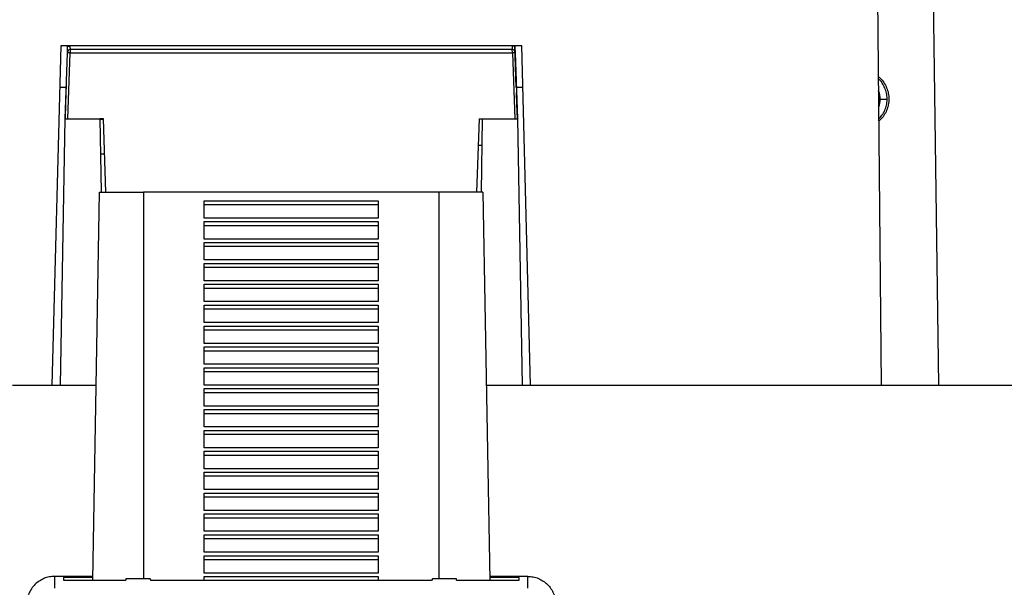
# Model space of a CAD drawing. Header units: millimetres. Extents: x 226 to 954, y 75 to 822.
# Tile 90 of 127: x 855 to 912, y 444 to 476. Entities that reach past the tile are written whole.
import ezdxf

# ---------------------------------------------------------------- set-up
doc = ezdxf.new("R2010")
doc.units = ezdxf.units.MM

msp = doc.modelspace()

# ---------------------------------------------------------------- linework, layer by layer
at = {"color": 179, "linetype": 'Continuous', "lineweight": 25}
for p, q in [((904.333, 518.01), (904.933, 455.31)), ((908.258, 455.31), (907.458, 511.193)), ((857.774, 474.81), (857.264, 455.31)), ((858.024, 470.61), (858.157, 474.417)), ((858.17, 474.782), (858.171, 474.81)), ((858.176, 470.61), (858.309, 474.417)), ((858.357, 474.61), (858.35, 474.616)), ((883.699, 474.616), (883.692, 474.61)), ((883.74, 474.417), (883.873, 470.61)), ((883.878, 474.81), (883.879, 474.782)), ((883.961, 472.41), (883.878, 474.81)), ((883.891, 474.417), (884.024, 470.61)), ((884.785, 455.31), (884.274, 474.81)), ((858.094, 472.61), (858.055, 471.496)), ((858.087, 472.41), (857.712, 472.41)), ((884.337, 472.41), (883.961, 472.41)), ((883.995, 471.454), (883.972, 472.11)), ((858.055, 471.496), (858.024, 470.62)), ((884.024, 470.62), (883.995, 471.454)), ((857.757, 455.31), (858.024, 470.61)), ((858.024, 470.61), (860.024, 470.61)), ((860.224, 470.61), (860.024, 470.61)), ((860.024, 470.61), (860.098, 466.41)), ((860.371, 466.41), (860.224, 470.61)), ((881.824, 470.61), (881.678, 466.41)), ((881.824, 470.61), (882.024, 470.61)), ((881.951, 466.41), (882.024, 470.61)), ((882.024, 470.61), (884.024, 470.61)), ((884.024, 470.61), (884.291, 455.31)), ((881.772, 469.11), (881.998, 469.11)), ((860.059, 468.61), (860.294, 468.61)), ((859.619, 444.094), (860.008, 466.41)), ((860.008, 466.41), (862.524, 466.41)), ((862.524, 466.41), (862.524, 444.171)), ((879.524, 466.41), (862.524, 466.41)), ((879.524, 444.171), (879.524, 466.41)), ((882.041, 466.41), (879.524, 466.41)), ((882.041, 466.41), (882.43, 444.094)), ((866.024, 465.91), (876.024, 465.91)), ((866.024, 464.91), (866.024, 465.91)), ((876.024, 465.91), (876.024, 464.91)), ((866.024, 465.69), (876.024, 465.69)), ((876.024, 464.91), (866.024, 464.91)), ((866.024, 464.71), (876.024, 464.71)), ((866.024, 463.71), (866.024, 464.71)), ((876.024, 464.71), (876.024, 463.71)), ((866.024, 464.49), (876.024, 464.49)), ((876.024, 463.71), (866.024, 463.71)), ((866.024, 463.51), (876.024, 463.51)), ((866.024, 462.51), (866.024, 463.51)), ((866.024, 463.29), (876.024, 463.29)), ((876.024, 463.51), (876.024, 462.51)), ((876.024, 462.51), (866.024, 462.51)), ((866.024, 462.31), (876.024, 462.31)), ((866.024, 461.31), (866.024, 462.31)), ((866.024, 462.09), (876.024, 462.09)), ((876.024, 462.31), (876.024, 461.31)), ((876.024, 461.31), (866.024, 461.31)), ((866.024, 461.11), (876.024, 461.11)), ((866.024, 460.11), (866.024, 461.11)), ((866.024, 460.89), (876.024, 460.89)), ((876.024, 461.11), (876.024, 460.11)), ((876.024, 460.11), (866.024, 460.11)), ((866.024, 459.91), (876.024, 459.91)), ((866.024, 458.91), (866.024, 459.91)), ((866.024, 459.69), (876.024, 459.69)), ((876.024, 459.91), (876.024, 458.91)), ((876.024, 458.91), (866.024, 458.91)), ((866.024, 458.71), (876.024, 458.71)), ((866.024, 457.71), (866.024, 458.71)), ((866.024, 458.49), (876.024, 458.49)), ((876.024, 458.71), (876.024, 457.71)), ((876.024, 457.71), (866.024, 457.71)), ((866.024, 457.51), (876.024, 457.51)), ((866.024, 456.51), (866.024, 457.51)), ((876.024, 457.51), (876.024, 456.51)), ((866.024, 457.29), (876.024, 457.29)), ((876.024, 456.51), (866.024, 456.51)), ((866.024, 456.31), (876.024, 456.31)), ((866.024, 455.31), (866.024, 456.31)), ((876.024, 456.31), (876.024, 455.31)), ((866.024, 456.09), (876.024, 456.09)), ((876.024, 455.31), (866.024, 455.31)), ((866.024, 455.11), (876.024, 455.11)), ((866.024, 454.11), (866.024, 455.11)), ((876.024, 455.11), (876.024, 454.11)), ((866.024, 454.89), (876.024, 454.89)), ((876.024, 454.11), (866.024, 454.11)), ((866.024, 453.91), (876.024, 453.91)), ((866.024, 452.91), (866.024, 453.91)), ((866.024, 453.69), (876.024, 453.69)), ((876.024, 453.91), (876.024, 452.91)), ((876.024, 452.91), (866.024, 452.91)), ((866.024, 452.71), (876.024, 452.71)), ((866.024, 451.71), (866.024, 452.71)), ((866.024, 452.49), (876.024, 452.49)), ((876.024, 452.71), (876.024, 451.71)), ((876.024, 451.71), (866.024, 451.71)), ((866.024, 451.51), (876.024, 451.51)), ((866.024, 450.51), (866.024, 451.51)), ((866.024, 451.29), (876.024, 451.29)), ((876.024, 451.51), (876.024, 450.51)), ((876.024, 450.51), (866.024, 450.51)), ((866.024, 450.31), (876.024, 450.31)), ((866.024, 449.31), (866.024, 450.31)), ((866.024, 450.09), (876.024, 450.09)), ((876.024, 450.31), (876.024, 449.31)), ((876.024, 449.31), (866.024, 449.31)), ((866.024, 449.11), (876.024, 449.11)), ((866.024, 448.11), (866.024, 449.11)), ((866.024, 448.89), (876.024, 448.89)), ((876.024, 449.11), (876.024, 448.11)), ((876.024, 448.11), (866.024, 448.11)), ((866.024, 447.91), (876.024, 447.91)), ((866.024, 446.91), (866.024, 447.91)), ((866.024, 447.69), (876.024, 447.69)), ((876.024, 447.91), (876.024, 446.91)), ((876.024, 446.91), (866.024, 446.91)), ((866.024, 446.71), (876.024, 446.71)), ((866.024, 445.71), (866.024, 446.71)), ((876.024, 446.71), (876.024, 445.71)), ((866.024, 446.49), (876.024, 446.49)), ((876.024, 445.71), (866.024, 445.71)), ((866.024, 445.51), (876.024, 445.51)), ((866.024, 444.51), (866.024, 445.51)), ((876.024, 445.51), (876.024, 444.51)), ((866.024, 445.29), (876.024, 445.29)), ((857.424, 444.321), (857.424, 443.64)), ((859.622, 444.321), (857.424, 444.321)), ((876.024, 444.51), (866.024, 444.51)), ((866.024, 444.31), (876.024, 444.31)), ((866.024, 444.084), (866.024, 444.31)), ((876.024, 444.31), (876.024, 444.09)), ((884.624, 444.321), (882.426, 444.321)), ((884.624, 443.64), (884.624, 444.321)), ((859.621, 444.255), (857.924, 444.255)), ((857.924, 444.255), (857.924, 444.094)), ((857.924, 444.094), (861.524, 444.094)), ((861.524, 444.171), (861.524, 444.094)), ((862.907, 444.171), (861.524, 444.171)), ((862.972, 444.084), (862.907, 444.171)), ((879.077, 444.084), (862.972, 444.084)), ((879.142, 444.171), (879.077, 444.084)), ((880.524, 444.171), (879.142, 444.171)), ((880.524, 444.094), (880.524, 444.171)), ((880.524, 444.094), (884.124, 444.094)), ((884.124, 444.255), (882.427, 444.255)), ((884.124, 444.094), (884.124, 444.255))]:
    msp.add_line(p, q, dxfattribs=at)
at = {"color": 8, "linetype": 'Continuous', "lineweight": 25}
msp.add_line((860.225, 470.583), (860.025, 470.583), dxfattribs=at)
at = {"color": 179, "linetype": 'Continuous', "lineweight": 25}
for points, knots in [([(871.024, 474.81), (870.28, 474.81), (868.792, 474.81), (866.563, 474.81), (864.343, 474.81), (862.135, 474.81), (859.941, 474.81), (858.497, 474.81), (857.774, 474.81)], [0, 0, 0, 0, 0.166667, 0.333333, 0.5, 0.666667, 0.833333, 1, 1, 1, 1]), ([(858.357, 474.61), (858.332, 474.607), (858.28, 474.601), (858.215, 474.557), (858.169, 474.494), (858.161, 474.443), (858.157, 474.417)], [0, 0, 0, 0, 0.250001, 0.499998, 0.75001, 1, 1, 1, 1]), ([(858.309, 474.417), (858.284, 474.418), (858.242, 474.419), (858.195, 474.419), (858.164, 474.419), (858.159, 474.418), (858.157, 474.417)], [0, 0, 0, 0, 0.296427, 0.499882, 0.749947, 1, 1, 1, 1]), ([(858.158, 474.443), (858.159, 474.466), (858.161, 474.511), (858.165, 474.634), (858.168, 474.733), (858.17, 474.782)], [0, 0, 0, 0, 0.333448, 0.66675, 1, 1, 1, 1]), ([(858.17, 474.782), (858.172, 474.784), (858.176, 474.787), (858.209, 474.791), (858.258, 474.793), (858.3, 474.793), (858.32, 474.793)], [0, 0, 0, 0, 0.243132, 0.499997, 0.756874, 1, 1, 1, 1]), ([(858.357, 474.61), (858.351, 474.607), (858.339, 474.601), (858.323, 474.557), (858.312, 474.493), (858.31, 474.442), (858.309, 474.417)], [0, 0, 0, 0, 0.249995, 0.500001, 0.757494, 1, 1, 1, 1]), ([(858.309, 474.417), (858.998, 474.417), (860.379, 474.417), (862.478, 474.417), (864.595, 474.417), (866.73, 474.417), (869.59, 474.417), (872.459, 474.417), (875.319, 474.417), (877.453, 474.417), (879.571, 474.417), (881.669, 474.417), (883.051, 474.417), (883.74, 474.417)], [0, 0, 0, 0, 0.082704, 0.1657492, 0.2490695, 0.3325972, 0.4162638, 0.5837362, 0.6674028, 0.7509305, 0.8342508, 0.917296, 1, 1, 1, 1]), ([(883.692, 474.61), (883.005, 474.61), (881.629, 474.61), (879.539, 474.61), (877.429, 474.61), (875.303, 474.61), (872.453, 474.61), (869.595, 474.61), (866.746, 474.61), (864.62, 474.61), (862.51, 474.61), (860.42, 474.61), (859.044, 474.61), (858.357, 474.61)], [0, 0, 0, 0, 0.082704, 0.165749, 0.249069, 0.332597, 0.416264, 0.583736, 0.667403, 0.750931, 0.834251, 0.917296, 1, 1, 1, 1]), ([(884.274, 474.81), (883.552, 474.81), (882.107, 474.81), (879.914, 474.81), (877.706, 474.81), (875.485, 474.81), (873.257, 474.81), (871.769, 474.81), (871.024, 474.81)], [0, 0, 0, 0, 0.166667, 0.333333, 0.5, 0.666667, 0.833333, 1, 1, 1, 1]), ([(883.74, 474.417), (883.739, 474.442), (883.737, 474.493), (883.726, 474.557), (883.71, 474.601), (883.698, 474.607), (883.692, 474.61)], [0, 0, 0, 0, 0.242506, 0.499999, 0.750005, 1, 1, 1, 1]), ([(883.891, 474.417), (883.888, 474.443), (883.88, 474.494), (883.834, 474.557), (883.768, 474.601), (883.717, 474.607), (883.692, 474.61)], [0, 0, 0, 0, 0.24999, 0.500002, 0.749999, 1, 1, 1, 1]), ([(883.879, 474.782), (883.877, 474.784), (883.872, 474.787), (883.839, 474.791), (883.79, 474.793), (883.749, 474.793), (883.729, 474.793)], [0, 0, 0, 0, 0.243132, 0.499997, 0.756874, 1, 1, 1, 1]), ([(883.891, 474.417), (883.889, 474.418), (883.885, 474.419), (883.854, 474.419), (883.806, 474.419), (883.765, 474.418), (883.74, 474.417)], [0, 0, 0, 0, 0.250053, 0.500118, 0.703573, 1, 1, 1, 1]), ([(883.879, 474.782), (883.88, 474.733), (883.884, 474.633), (883.888, 474.514), (883.891, 474.432), (883.891, 474.422), (883.891, 474.417)], [0, 0, 0, 0, 0.250049, 0.500029, 0.75002, 1, 1, 1, 1]), ([(904.763, 473.05), (904.803, 473.019), (904.931, 472.92), (905.099, 472.701), (905.258, 472.407), (905.359, 472.086), (905.371, 471.863), (905.378, 471.752)], [0, 0, 0, 0, 0.10146, 0.3260653, 0.5506921, 0.7753447, 1, 1, 1, 1]), ([(905.277, 471.706), (905.274, 471.811), (905.268, 472.021), (905.182, 472.326), (905.04, 472.606), (904.897, 472.807), (904.791, 472.895), (904.765, 472.917)], [0, 0, 0, 0, 0.231345, 0.462693, 0.694038, 0.925386, 1, 1, 1, 1]), ([(904.878, 471.752), (904.872, 471.83), (904.862, 471.987), (904.819, 472.152), (904.776, 472.23), (904.771, 472.24)], [0, 0, 0, 0, 0.467924, 0.935855, 1, 1, 1, 1]), ([(904.78, 471.282), (904.782, 471.285), (904.822, 471.358), (904.862, 471.518), (904.872, 471.674), (904.878, 471.752)], [0, 0, 0, 0, 0.026468, 0.513229, 1, 1, 1, 1]), ([(904.787, 470.601), (904.855, 470.673), (904.995, 470.822), (905.146, 471.094), (905.25, 471.393), (905.268, 471.602), (905.277, 471.706)], [0, 0, 0, 0, 0.240191, 0.493462, 0.746731, 1, 1, 1, 1]), ([(905.378, 471.752), (905.371, 471.641), (905.359, 471.419), (905.258, 471.097), (905.099, 470.804), (904.938, 470.592), (904.819, 470.499), (904.788, 470.475)], [0, 0, 0, 0, 0.229594, 0.459175, 0.688738, 0.918276, 1, 1, 1, 1]), ([(858.024, 470.61), (858.027, 470.61), (858.031, 470.61), (858.064, 470.61), (858.112, 470.61), (858.154, 470.61), (858.176, 470.61)], [0, 0, 0, 0, 0.257939, 0.500238, 0.742283, 1, 1, 1, 1]), ([(883.873, 470.61), (883.895, 470.61), (883.936, 470.61), (883.985, 470.61), (884.018, 470.61), (884.022, 470.61), (884.024, 470.61)], [0, 0, 0, 0, 0.257937, 0.500238, 0.742281, 1, 1, 1, 1]), ([(882.234, 455.31), (882.497, 455.31), (883.528, 455.31), (885.31, 455.31), (887.574, 455.31), (889.812, 455.31), (892.007, 455.31), (894.158, 455.31), (896.261, 455.31), (898.326, 455.31), (900.362, 455.31), (902.366, 455.31), (904.334, 455.31), (906.249, 455.31), (908.11, 455.31), (909.903, 455.31), (911.626, 455.31), (913.277, 455.31), (914.866, 455.31), (916.398, 455.31), (917.869, 455.31), (919.277, 455.31), (920.611, 455.31), (921.867, 455.31), (923.037, 455.31), (924.121, 455.31), (925.119, 455.31), (926.036, 455.31), (926.876, 455.31), (927.635, 455.31), (928.312, 455.31), (928.899, 455.31), (929.396, 455.31), (929.801, 455.31), (930.114, 455.31), (930.335, 455.31), (930.473, 455.31), (930.49, 455.31), (930.499, 455.31)], [0, 0, 0, 0, 0.009746, 0.038272, 0.066798, 0.095324, 0.123849, 0.151866, 0.179882, 0.207899, 0.235915, 0.264441, 0.292967, 0.321493, 0.350018, 0.378544, 0.406561, 0.434577, 0.462594, 0.49061, 0.519136, 0.547662, 0.576188, 0.604713, 0.633239, 0.661256, 0.689272, 0.717289, 0.745305, 0.773831, 0.802357, 0.830882, 0.859408, 0.887934, 0.915951, 0.943967, 0.971984, 1, 1, 1, 1]), ([(857.424, 444.321), (857.32, 444.315), (857.11, 444.303), (856.808, 444.208), (856.53, 444.06), (856.286, 443.86), (856.085, 443.616), (855.937, 443.337), (855.842, 443.035), (855.83, 442.826), (855.824, 442.721)], [0, 0, 0, 0, 0.125, 0.250001, 0.375001, 0.5, 0.625001, 0.75, 0.875, 1, 1, 1, 1]), ([(884.624, 444.321), (884.729, 444.315), (884.939, 444.303), (885.241, 444.208), (885.519, 444.06), (885.763, 443.86), (885.963, 443.616), (886.111, 443.337), (886.206, 443.035), (886.218, 442.826), (886.224, 442.721)], [0, 0, 0, 0, 0.125, 0.250001, 0.375001, 0.5, 0.625001, 0.75, 0.875, 1, 1, 1, 1])]:
    msp.add_open_spline(points, degree=3, knots=knots, dxfattribs=at)
at = {"color": 8, "linetype": 'Continuous', "lineweight": 25}
for points, knots in [([(858.34, 474.623), (858.335, 474.634), (858.326, 474.656), (858.32, 474.708), (858.319, 474.755), (858.319, 474.78), (858.32, 474.793)], [0, 0, 0, 0, 0.3424343, 0.6739457, 0.8368421, 1, 1, 1, 1]), ([(883.729, 474.793), (883.729, 474.78), (883.73, 474.755), (883.729, 474.708), (883.723, 474.656), (883.713, 474.634), (883.709, 474.623)], [0, 0, 0, 0, 0.162475, 0.326208, 0.657699, 1, 1, 1, 1]), ([(904.878, 471.752), (904.885, 471.752), (904.896, 471.752), (904.963, 471.752), (905.032, 471.752), (905.116, 471.752), (905.197, 471.752), (905.253, 471.752), (905.274, 471.752)], [0, 0, 0, 0, 0.289552, 0.444273, 0.601358, 0.757499, 0.909516, 1, 1, 1, 1])]:
    msp.add_open_spline(points, degree=3, knots=knots, dxfattribs=at)
at = {"color": 179, "linetype": 'Continuous', "lineweight": 25}
for points in [[(858.094, 472.608), (858.094, 472.609), (858.094, 472.61), (858.094, 472.61)], [(883.972, 472.108), (883.972, 472.109), (883.972, 472.11), (883.972, 472.11)], [(855.005, 455.31), (855.699, 455.31), (856.397, 455.31), (857.096, 455.31)], [(857.096, 455.31), (857.796, 455.31), (858.499, 455.31), (859.206, 455.31)], [(859.206, 455.31), (859.408, 455.31), (859.611, 455.31), (859.814, 455.31)]]:
    msp.add_open_spline(points, degree=3, dxfattribs=at)

doc.saveas('drawing.dxf')
